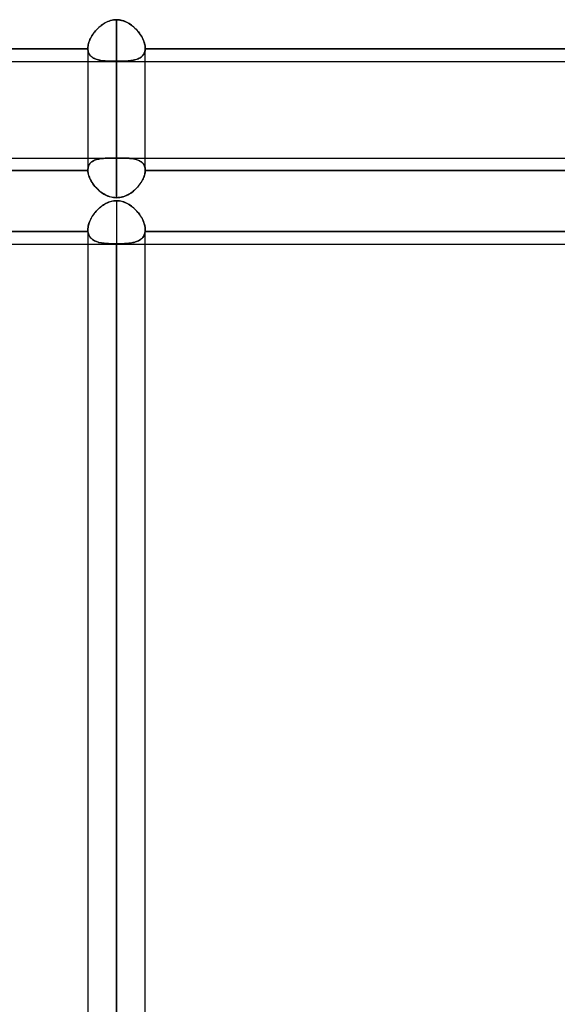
# Model space of a CAD drawing. Header units: millimetres. Extents: x -132 to 52, y -156 to 156.
# Tile 16 of 79: x -27 to -17, y -93 to -76. Entities that reach past the tile are written whole.
import ezdxf

# ---------------------------------------------------------------- set-up
doc = ezdxf.new("R2010")
doc.units = ezdxf.units.MM
doc.layers.add('MAIN-1', color=7, linetype='Continuous')

msp = doc.modelspace()

# ---------------------------------------------------------------- linework, layer by layer
at = {"layer": 'MAIN-1'}
for p, q in [((-25.073, -76.284), (-25.095, -76.299)), ((-25.075, -76.285), (-25.052, -76.272)), ((-25.05, -76.271), (-25.073, -76.284)), ((-25.052, -76.272), (-25.029, -76.259)), ((-25.027, -76.258), (-25.05, -76.271)), ((-25.029, -76.259), (-25.004, -76.248)), ((-25.003, -76.247), (-25.027, -76.258)), ((-25.004, -76.248), (-24.98, -76.238)), ((-24.979, -76.238), (-25.003, -76.247)), ((-24.98, -76.238), (-24.954, -76.23)), ((-24.954, -76.23), (-24.979, -76.238)), ((-24.928, -76.223), (-24.954, -76.23)), ((-24.954, -76.23), (-24.928, -76.223)), ((-24.902, -76.218), (-24.928, -76.223)), ((-24.928, -76.223), (-24.903, -76.218)), ((-24.903, -76.218), (-24.876, -76.216)), ((-24.876, -76.215), (-24.902, -76.218)), ((-24.85, -76.215), (-24.876, -76.215)), ((-24.876, -76.216), (-24.85, -76.215)), ((-24.85, -78.623), (-24.85, -76.215)), ((-24.85, -76.215), (-24.85, -78.623)), ((-24.85, -76.215), (-24.82, -76.216)), ((-24.825, -76.215), (-24.85, -76.215)), ((-24.8, -76.218), (-24.825, -76.215)), ((-24.82, -76.216), (-24.79, -76.22)), ((-24.775, -76.222), (-24.8, -76.218)), ((-24.79, -76.22), (-24.761, -76.226)), ((-24.75, -76.229), (-24.775, -76.222)), ((-24.761, -76.226), (-24.732, -76.234)), ((-24.725, -76.236), (-24.75, -76.229)), ((-24.732, -76.234), (-24.704, -76.244)), ((-24.701, -76.245), (-24.725, -76.236)), ((-24.704, -76.244), (-24.677, -76.256)), ((-24.678, -76.256), (-24.701, -76.245)), ((-24.655, -76.268), (-24.678, -76.256)), ((-24.677, -76.256), (-24.65, -76.27)), ((-24.633, -76.281), (-24.655, -76.268)), ((-24.65, -76.27), (-24.625, -76.286)), ((-24.612, -76.294), (-24.633, -76.281)), ((-25.249, -76.451), (-25.264, -76.473)), ((-25.264, -76.473), (-25.248, -76.451)), ((-25.232, -76.43), (-25.249, -76.451)), ((-25.248, -76.451), (-25.232, -76.429)), ((-25.215, -76.409), (-25.232, -76.43)), ((-25.232, -76.429), (-25.215, -76.409)), ((-25.197, -76.389), (-25.215, -76.409)), ((-25.215, -76.409), (-25.197, -76.389)), ((-25.178, -76.369), (-25.197, -76.389)), ((-25.197, -76.389), (-25.178, -76.369)), ((-25.158, -76.35), (-25.178, -76.369)), ((-25.178, -76.369), (-25.159, -76.351)), ((-25.159, -76.351), (-25.139, -76.333)), ((-25.138, -76.332), (-25.158, -76.35)), ((-25.139, -76.333), (-25.118, -76.316)), ((-25.117, -76.315), (-25.138, -76.332)), ((-25.118, -76.316), (-25.097, -76.3)), ((-25.095, -76.299), (-25.117, -76.315)), ((-25.097, -76.3), (-25.075, -76.285)), ((-24.625, -76.286), (-24.6, -76.303)), ((-24.591, -76.309), (-24.612, -76.294)), ((-24.6, -76.303), (-24.575, -76.321)), ((-24.57, -76.325), (-24.591, -76.309)), ((-24.575, -76.321), (-24.552, -76.34)), ((-24.551, -76.342), (-24.57, -76.325)), ((-24.552, -76.34), (-24.53, -76.361)), ((-24.532, -76.36), (-24.551, -76.342)), ((-24.513, -76.378), (-24.532, -76.36)), ((-24.53, -76.361), (-24.509, -76.382)), ((-24.495, -76.397), (-24.513, -76.378)), ((-24.509, -76.382), (-24.489, -76.404)), ((-24.478, -76.417), (-24.495, -76.397)), ((-24.489, -76.404), (-24.47, -76.427)), ((-24.462, -76.438), (-24.478, -76.417)), ((-24.47, -76.427), (-24.452, -76.45)), ((-24.446, -76.458), (-24.462, -76.438)), ((-24.452, -76.45), (-24.436, -76.474)), ((-25.331, -76.607), (-25.338, -76.629)), ((-25.338, -76.63), (-25.331, -76.607)), ((-25.323, -76.585), (-25.331, -76.607)), ((-25.331, -76.607), (-25.323, -76.585)), ((-25.323, -76.585), (-25.314, -76.562)), ((-25.314, -76.563), (-25.323, -76.585)), ((-25.303, -76.54), (-25.314, -76.563)), ((-25.314, -76.562), (-25.303, -76.54)), ((-25.291, -76.517), (-25.303, -76.54)), ((-25.303, -76.54), (-25.291, -76.517)), ((-25.278, -76.495), (-25.291, -76.517)), ((-25.291, -76.517), (-25.278, -76.495)), ((-25.264, -76.473), (-25.278, -76.495)), ((-25.278, -76.495), (-25.264, -76.473)), ((-24.432, -76.48), (-24.446, -76.458)), ((-24.436, -76.474), (-24.42, -76.498)), ((-24.418, -76.501), (-24.432, -76.48)), ((-24.42, -76.498), (-24.406, -76.522)), ((-24.406, -76.523), (-24.418, -76.501)), ((-24.406, -76.522), (-24.393, -76.547)), ((-24.395, -76.545), (-24.406, -76.523)), ((-24.384, -76.567), (-24.395, -76.545)), ((-24.393, -76.547), (-24.382, -76.572)), ((-24.375, -76.589), (-24.384, -76.567)), ((-24.382, -76.572), (-24.373, -76.596)), ((-24.368, -76.611), (-24.375, -76.589)), ((-24.373, -76.596), (-24.365, -76.621)), ((-24.361, -76.632), (-24.368, -76.611)), ((-24.365, -76.621), (-24.358, -76.645)), ((-25.35, -76.721), (-37.15, -76.721)), ((-37.15, -76.721), (-25.35, -76.721)), ((-25.349, -76.693), (-25.35, -76.714)), ((-25.35, -76.714), (-25.349, -76.693)), ((-25.35, -76.714), (-25.35, -76.715)), ((-25.35, -76.715), (-25.35, -76.714)), ((-25.35, -76.714), (-25.35, -76.941)), ((-25.35, -76.714), (-25.35, -78.835)), ((-25.35, -76.715), (-25.35, -76.716)), ((-25.35, -76.716), (-25.35, -76.715)), ((-25.35, -76.716), (-25.35, -76.717)), ((-25.35, -76.717), (-25.35, -76.716)), ((-25.35, -76.717), (-25.35, -76.719)), ((-25.35, -76.719), (-25.35, -76.717)), ((-25.35, -76.719), (-25.35, -76.72)), ((-25.35, -76.72), (-25.35, -76.719)), ((-25.35, -76.72), (-25.35, -76.721)), ((-25.35, -76.721), (-25.35, -76.72)), ((-25.35, -76.721), (-25.349, -76.739)), ((-25.348, -76.742), (-25.35, -76.721)), ((-25.347, -76.672), (-25.349, -76.693)), ((-25.349, -76.693), (-25.347, -76.673)), ((-25.349, -76.739), (-25.346, -76.756)), ((-25.345, -76.761), (-25.348, -76.742)), ((-25.343, -76.651), (-25.347, -76.672)), ((-25.347, -76.673), (-25.343, -76.651)), ((-25.346, -76.756), (-25.342, -76.772)), ((-25.34, -76.78), (-25.345, -76.761)), ((-25.338, -76.629), (-25.343, -76.651)), ((-25.343, -76.651), (-25.338, -76.63)), ((-25.342, -76.772), (-25.337, -76.788)), ((-25.334, -76.797), (-25.34, -76.78)), ((-25.337, -76.788), (-25.331, -76.803)), ((-25.325, -76.813), (-25.334, -76.797)), ((-24.375, -76.813), (-24.366, -76.797)), ((-24.363, -76.79), (-24.37, -76.805)), ((-24.366, -76.797), (-24.36, -76.78)), ((-24.358, -76.774), (-24.363, -76.79)), ((-24.356, -76.653), (-24.361, -76.632)), ((-24.36, -76.78), (-24.355, -76.761)), ((-24.358, -76.645), (-24.354, -76.669)), ((-24.354, -76.757), (-24.358, -76.774)), ((-24.353, -76.674), (-24.356, -76.653)), ((-24.355, -76.761), (-24.352, -76.742)), ((-24.354, -76.669), (-24.351, -76.692)), ((-24.351, -76.739), (-24.354, -76.757)), ((-24.351, -76.694), (-24.353, -76.674)), ((-24.352, -76.742), (-24.35, -76.721)), ((-24.351, -76.692), (-24.35, -76.714)), ((-24.35, -76.714), (-24.351, -76.694)), ((-24.35, -76.721), (-24.351, -76.739)), ((-24.35, -76.714), (-24.35, -76.715)), ((-24.35, -76.715), (-24.35, -76.714)), ((-24.35, -78.835), (-24.35, -76.714)), ((-24.35, -76.941), (-24.35, -76.714)), ((-24.35, -76.715), (-24.35, -76.716)), ((-24.35, -76.716), (-24.35, -76.715)), ((-24.35, -76.716), (-24.35, -76.717)), ((-24.35, -76.717), (-24.35, -76.716)), ((-24.35, -76.717), (-24.35, -76.718)), ((-24.35, -76.718), (-24.35, -76.717)), ((-24.35, -76.718), (-24.35, -76.719)), ((-24.35, -76.719), (-24.35, -76.718)), ((-24.35, -76.719), (-24.35, -76.72)), ((-24.35, -76.72), (-24.35, -76.719)), ((-24.35, -76.72), (-24.35, -76.721)), ((-24.35, -76.721), (-24.35, -76.72)), ((-12.55, -76.721), (-24.35, -76.721)), ((-24.35, -76.721), (-12.55, -76.721)), ((-37.65, -76.941), (-1.125, -76.941)), ((-37.65, -76.941), (-0.905, -76.941)), ((-25.35, -76.941), (-25.35, -78.835)), ((-25.331, -76.803), (-25.323, -76.817)), ((-25.315, -76.829), (-25.325, -76.813)), ((-25.323, -76.817), (-25.315, -76.83)), ((-25.304, -76.843), (-25.315, -76.829)), ((-25.315, -76.83), (-25.305, -76.842)), ((-25.305, -76.842), (-25.294, -76.853)), ((-25.291, -76.856), (-25.304, -76.843)), ((-25.294, -76.853), (-25.282, -76.863)), ((-25.277, -76.867), (-25.291, -76.856)), ((-25.282, -76.863), (-25.269, -76.873)), ((-25.262, -76.878), (-25.277, -76.867)), ((-25.269, -76.873), (-25.255, -76.882)), ((-25.245, -76.887), (-25.262, -76.878)), ((-25.255, -76.882), (-25.24, -76.89)), ((-25.227, -76.896), (-25.245, -76.887)), ((-25.24, -76.89), (-25.224, -76.897)), ((-25.208, -76.903), (-25.227, -76.896)), ((-25.224, -76.897), (-25.207, -76.903)), ((-25.188, -76.91), (-25.208, -76.903)), ((-25.207, -76.903), (-25.19, -76.909)), ((-25.19, -76.909), (-25.171, -76.914)), ((-25.167, -76.915), (-25.188, -76.91)), ((-25.171, -76.914), (-25.152, -76.919)), ((-25.144, -76.92), (-25.167, -76.915)), ((-25.152, -76.919), (-25.133, -76.922)), ((-25.121, -76.924), (-25.144, -76.92)), ((-25.133, -76.922), (-25.112, -76.926)), ((-25.097, -76.928), (-25.121, -76.924)), ((-25.112, -76.926), (-25.091, -76.928)), ((-25.072, -76.93), (-25.097, -76.928)), ((-25.091, -76.928), (-25.069, -76.931)), ((-25.047, -76.933), (-25.072, -76.93)), ((-25.069, -76.931), (-25.047, -76.933)), ((-25.047, -76.933), (-25.024, -76.934)), ((-25.02, -76.935), (-25.047, -76.933)), ((-25.024, -76.934), (-25, -76.936)), ((-24.993, -76.936), (-25.02, -76.935)), ((-25, -76.936), (-24.976, -76.937)), ((-24.965, -76.937), (-24.993, -76.936)), ((-24.976, -76.937), (-24.951, -76.937)), ((-24.937, -76.938), (-24.965, -76.937)), ((-24.951, -76.937), (-24.926, -76.938)), ((-24.908, -76.938), (-24.937, -76.938)), ((-24.926, -76.938), (-24.901, -76.938)), ((-24.879, -76.938), (-24.908, -76.938)), ((-24.901, -76.938), (-24.875, -76.938)), ((-24.85, -76.938), (-24.879, -76.938)), ((-24.875, -76.938), (-24.85, -76.938)), ((-24.85, -79.314), (-24.85, -76.938)), ((-24.85, -76.938), (-24.821, -76.938)), ((-24.824, -76.938), (-24.85, -76.938)), ((-24.85, -76.941), (-24.85, -79.314)), ((-24.797, -76.938), (-24.824, -76.938)), ((-24.821, -76.938), (-24.791, -76.938)), ((-24.771, -76.938), (-24.797, -76.938)), ((-24.791, -76.938), (-24.762, -76.938)), ((-24.745, -76.937), (-24.771, -76.938)), ((-24.762, -76.938), (-24.734, -76.937)), ((-24.72, -76.936), (-24.745, -76.937)), ((-24.734, -76.937), (-24.706, -76.936)), ((-24.695, -76.935), (-24.72, -76.936)), ((-24.706, -76.936), (-24.679, -76.934)), ((-24.67, -76.934), (-24.695, -76.935)), ((-24.679, -76.934), (-24.653, -76.933)), ((-24.646, -76.932), (-24.67, -76.934)), ((-24.653, -76.933), (-24.627, -76.93)), ((-24.623, -76.93), (-24.646, -76.932)), ((-24.627, -76.93), (-24.602, -76.928)), ((-24.601, -76.927), (-24.623, -76.93)), ((-24.602, -76.928), (-24.578, -76.924)), ((-24.579, -76.924), (-24.601, -76.927)), ((-24.559, -76.921), (-24.579, -76.924)), ((-24.578, -76.924), (-24.555, -76.92)), ((-24.538, -76.916), (-24.559, -76.921)), ((-24.555, -76.92), (-24.533, -76.915)), ((-24.519, -76.912), (-24.538, -76.916)), ((-24.533, -76.915), (-24.512, -76.91)), ((-24.501, -76.906), (-24.519, -76.912)), ((-24.512, -76.91), (-24.492, -76.903)), ((-24.483, -76.9), (-24.501, -76.906)), ((-24.492, -76.903), (-24.473, -76.895)), ((-24.466, -76.893), (-24.483, -76.9)), ((-24.473, -76.895), (-24.455, -76.887)), ((-24.451, -76.885), (-24.466, -76.893)), ((-24.455, -76.887), (-24.438, -76.878)), ((-24.436, -76.876), (-24.451, -76.885)), ((-24.438, -76.878), (-24.423, -76.867)), ((-24.422, -76.866), (-24.436, -76.876)), ((-24.423, -76.867), (-24.409, -76.855)), ((-24.409, -76.856), (-24.422, -76.866)), ((-24.409, -76.855), (-24.396, -76.842)), ((-24.398, -76.845), (-24.409, -76.856)), ((-24.387, -76.832), (-24.398, -76.845)), ((-24.396, -76.842), (-24.384, -76.828)), ((-24.378, -76.819), (-24.387, -76.832)), ((-24.384, -76.828), (-24.375, -76.813)), ((-24.37, -76.805), (-24.378, -76.819)), ((-24.35, -78.835), (-24.35, -76.941)), ((-37.55, -78.623), (0, -78.623)), ((-37.15, -78.623), (-25.35, -78.623)), ((-25.35, -78.623), (-24.35, -78.623)), ((-25.278, -78.687), (-25.264, -78.678)), ((-25.264, -78.678), (-25.278, -78.687)), ((-25.264, -78.678), (-25.248, -78.669)), ((-25.249, -78.669), (-25.264, -78.678)), ((-25.232, -78.662), (-25.249, -78.669)), ((-25.248, -78.669), (-25.232, -78.662)), ((-25.232, -78.662), (-25.215, -78.655)), ((-25.215, -78.655), (-25.232, -78.662)), ((-25.215, -78.655), (-25.197, -78.649)), ((-25.197, -78.649), (-25.215, -78.655)), ((-25.197, -78.649), (-25.178, -78.644)), ((-25.178, -78.644), (-25.197, -78.649)), ((-25.178, -78.644), (-25.159, -78.64)), ((-25.158, -78.64), (-25.178, -78.644)), ((-25.159, -78.64), (-25.139, -78.636)), ((-25.138, -78.636), (-25.158, -78.64)), ((-25.139, -78.636), (-25.118, -78.633)), ((-25.117, -78.633), (-25.138, -78.636)), ((-25.118, -78.633), (-25.097, -78.631)), ((-25.095, -78.631), (-25.117, -78.633)), ((-25.097, -78.631), (-25.075, -78.629)), ((-25.073, -78.629), (-25.095, -78.631)), ((-25.075, -78.629), (-25.052, -78.627)), ((-25.05, -78.627), (-25.073, -78.629)), ((-25.052, -78.627), (-25.029, -78.626)), ((-25.027, -78.626), (-25.05, -78.627)), ((-25.029, -78.626), (-25.004, -78.625)), ((-25.003, -78.625), (-25.027, -78.626)), ((-25.004, -78.625), (-24.98, -78.624)), ((-24.979, -78.624), (-25.003, -78.625)), ((-24.98, -78.624), (-24.954, -78.624)), ((-24.954, -78.624), (-24.979, -78.624)), ((-24.954, -78.624), (-24.928, -78.623)), ((-24.928, -78.623), (-24.954, -78.624)), ((-24.928, -78.623), (-24.903, -78.623)), ((-24.902, -78.623), (-24.928, -78.623)), ((-24.903, -78.623), (-24.876, -78.623)), ((-24.876, -78.623), (-24.902, -78.623)), ((-24.876, -78.623), (-24.85, -78.623)), ((-24.85, -78.623), (-24.876, -78.623)), ((-24.85, -78.623), (-24.82, -78.623)), ((-24.825, -78.623), (-24.85, -78.623)), ((-24.8, -78.623), (-24.825, -78.623)), ((-24.82, -78.623), (-24.79, -78.623)), ((-24.775, -78.623), (-24.8, -78.623)), ((-24.79, -78.623), (-24.761, -78.624)), ((-24.75, -78.624), (-24.775, -78.623)), ((-24.761, -78.624), (-24.732, -78.624)), ((-24.725, -78.624), (-24.75, -78.624)), ((-24.732, -78.624), (-24.704, -78.625)), ((-24.701, -78.625), (-24.725, -78.624)), ((-24.704, -78.625), (-24.677, -78.626)), ((-24.678, -78.626), (-24.701, -78.625)), ((-24.655, -78.627), (-24.678, -78.626)), ((-24.677, -78.626), (-24.65, -78.627)), ((-24.633, -78.628), (-24.655, -78.627)), ((-24.65, -78.627), (-24.625, -78.629)), ((-24.612, -78.63), (-24.633, -78.628)), ((-24.625, -78.629), (-24.6, -78.631)), ((-24.591, -78.632), (-24.612, -78.63)), ((-24.6, -78.631), (-24.575, -78.634)), ((-24.57, -78.635), (-24.591, -78.632)), ((-24.575, -78.634), (-24.552, -78.638)), ((-24.551, -78.638), (-24.57, -78.635)), ((-24.552, -78.638), (-24.53, -78.642)), ((-24.532, -78.642), (-24.551, -78.638)), ((-24.513, -78.647), (-24.532, -78.642)), ((-24.53, -78.642), (-24.509, -78.648)), ((-24.495, -78.652), (-24.513, -78.647)), ((-24.509, -78.648), (-24.489, -78.654)), ((-24.478, -78.658), (-24.495, -78.652)), ((-24.489, -78.654), (-24.47, -78.661)), ((-24.462, -78.664), (-24.478, -78.658)), ((-24.47, -78.661), (-24.452, -78.669)), ((-24.446, -78.672), (-24.462, -78.664)), ((-24.452, -78.669), (-24.436, -78.678)), ((-24.432, -78.681), (-24.446, -78.672)), ((-24.436, -78.678), (-24.42, -78.689)), ((-24.418, -78.69), (-24.432, -78.681)), ((-24.35, -78.623), (-12.55, -78.623)), ((-25.35, -78.842), (-37.15, -78.842)), ((-37.15, -78.842), (-25.35, -78.842)), ((-25.35, -78.835), (-25.349, -78.816)), ((-25.349, -78.816), (-25.35, -78.835)), ((-25.35, -78.836), (-25.35, -78.835)), ((-25.35, -78.835), (-25.35, -78.836)), ((-25.35, -78.838), (-25.35, -78.836)), ((-25.35, -78.836), (-25.35, -78.838)), ((-25.35, -78.839), (-25.35, -78.838)), ((-25.35, -78.838), (-25.35, -78.839)), ((-25.35, -78.84), (-25.35, -78.839)), ((-25.35, -78.839), (-25.35, -78.84)), ((-25.35, -78.841), (-25.35, -78.84)), ((-25.35, -78.84), (-25.35, -78.841)), ((-25.35, -78.842), (-25.35, -78.841)), ((-25.35, -78.841), (-25.35, -78.842)), ((-25.348, -78.864), (-25.35, -78.842)), ((-25.35, -78.842), (-25.349, -78.861)), ((-25.349, -78.816), (-25.347, -78.798)), ((-25.347, -78.798), (-25.349, -78.816)), ((-25.347, -78.798), (-25.343, -78.781)), ((-25.343, -78.781), (-25.347, -78.798)), ((-25.338, -78.764), (-25.343, -78.781)), ((-25.343, -78.781), (-25.338, -78.765)), ((-25.338, -78.765), (-25.331, -78.749)), ((-25.331, -78.749), (-25.338, -78.764)), ((-25.331, -78.749), (-25.323, -78.735)), ((-25.323, -78.735), (-25.331, -78.749)), ((-25.323, -78.735), (-25.314, -78.721)), ((-25.314, -78.721), (-25.323, -78.735)), ((-25.314, -78.721), (-25.303, -78.709)), ((-25.303, -78.709), (-25.314, -78.721)), ((-25.303, -78.709), (-25.291, -78.698)), ((-25.291, -78.698), (-25.303, -78.709)), ((-25.291, -78.698), (-25.278, -78.687)), ((-25.278, -78.687), (-25.291, -78.698)), ((-24.42, -78.689), (-24.406, -78.7)), ((-24.406, -78.7), (-24.418, -78.69)), ((-24.406, -78.7), (-24.393, -78.713)), ((-24.395, -78.712), (-24.406, -78.7)), ((-24.384, -78.724), (-24.395, -78.712)), ((-24.393, -78.713), (-24.382, -78.727)), ((-24.375, -78.737), (-24.384, -78.724)), ((-24.382, -78.727), (-24.373, -78.742)), ((-24.368, -78.751), (-24.375, -78.737)), ((-24.373, -78.742), (-24.365, -78.758)), ((-24.361, -78.766), (-24.368, -78.751)), ((-24.365, -78.758), (-24.358, -78.776)), ((-24.356, -78.782), (-24.361, -78.766)), ((-24.358, -78.776), (-24.354, -78.795)), ((-24.353, -78.799), (-24.356, -78.782)), ((-24.354, -78.795), (-24.351, -78.814)), ((-24.351, -78.817), (-24.353, -78.799)), ((-24.352, -78.864), (-24.35, -78.842)), ((-24.351, -78.814), (-24.35, -78.835)), ((-24.35, -78.835), (-24.351, -78.817)), ((-24.35, -78.842), (-24.351, -78.861)), ((-24.35, -78.835), (-24.35, -78.836)), ((-24.35, -78.836), (-24.35, -78.835)), ((-24.35, -78.836), (-24.35, -78.837)), ((-24.35, -78.837), (-24.35, -78.836)), ((-24.35, -78.837), (-24.35, -78.838)), ((-24.35, -78.838), (-24.35, -78.837)), ((-24.35, -78.838), (-24.35, -78.839)), ((-24.35, -78.839), (-24.35, -78.838)), ((-24.35, -78.839), (-24.35, -78.84)), ((-24.35, -78.84), (-24.35, -78.839)), ((-24.35, -78.84), (-24.35, -78.841)), ((-24.35, -78.841), (-24.35, -78.84)), ((-24.35, -78.841), (-24.35, -78.842)), ((-24.35, -78.842), (-24.35, -78.841)), ((-12.55, -78.842), (-24.35, -78.842)), ((-24.35, -78.842), (-12.55, -78.842)), ((-25.349, -78.861), (-25.346, -78.88)), ((-25.345, -78.886), (-25.348, -78.864)), ((-25.346, -78.88), (-25.342, -78.899)), ((-25.34, -78.908), (-25.345, -78.886)), ((-25.342, -78.899), (-25.337, -78.919)), ((-25.334, -78.931), (-25.34, -78.908)), ((-25.337, -78.919), (-25.331, -78.939)), ((-25.325, -78.955), (-25.334, -78.931)), ((-25.331, -78.939), (-25.323, -78.959)), ((-25.315, -78.978), (-25.325, -78.955)), ((-25.323, -78.959), (-25.315, -78.98)), ((-25.304, -79.002), (-25.315, -78.978)), ((-25.315, -78.98), (-25.305, -79)), ((-25.305, -79), (-25.294, -79.021)), ((-25.291, -79.025), (-25.304, -79.002)), ((-25.294, -79.021), (-25.282, -79.041)), ((-25.277, -79.049), (-25.291, -79.025)), ((-24.423, -79.048), (-24.409, -79.025)), ((-24.409, -79.026), (-24.422, -79.047)), ((-24.409, -79.025), (-24.396, -79.002)), ((-24.398, -79.005), (-24.409, -79.026)), ((-24.387, -78.984), (-24.398, -79.005)), ((-24.396, -79.002), (-24.384, -78.978)), ((-24.378, -78.963), (-24.387, -78.984)), ((-24.384, -78.978), (-24.375, -78.955)), ((-24.37, -78.942), (-24.378, -78.963)), ((-24.375, -78.955), (-24.366, -78.931)), ((-24.363, -78.921), (-24.37, -78.942)), ((-24.366, -78.931), (-24.36, -78.908)), ((-24.358, -78.901), (-24.363, -78.921)), ((-24.36, -78.908), (-24.355, -78.886)), ((-24.354, -78.881), (-24.358, -78.901)), ((-24.355, -78.886), (-24.352, -78.864)), ((-24.351, -78.861), (-24.354, -78.881)), ((-25.282, -79.041), (-25.269, -79.061)), ((-25.262, -79.072), (-25.277, -79.049)), ((-25.269, -79.061), (-25.255, -79.081)), ((-25.245, -79.095), (-25.262, -79.072)), ((-25.255, -79.081), (-25.24, -79.101)), ((-25.227, -79.117), (-25.245, -79.095)), ((-25.24, -79.101), (-25.224, -79.12)), ((-25.208, -79.138), (-25.227, -79.117)), ((-25.224, -79.12), (-25.207, -79.139)), ((-25.188, -79.159), (-25.208, -79.138)), ((-25.207, -79.139), (-25.19, -79.157)), ((-25.19, -79.157), (-25.171, -79.175)), ((-25.167, -79.179), (-25.188, -79.159)), ((-25.171, -79.175), (-25.152, -79.192)), ((-25.144, -79.198), (-25.167, -79.179)), ((-25.152, -79.192), (-25.133, -79.208)), ((-25.121, -79.216), (-25.144, -79.198)), ((-24.578, -79.216), (-24.555, -79.198)), ((-24.538, -79.184), (-24.559, -79.201)), ((-24.555, -79.198), (-24.533, -79.179)), ((-24.519, -79.166), (-24.538, -79.184)), ((-24.533, -79.179), (-24.512, -79.158)), ((-24.501, -79.147), (-24.519, -79.166)), ((-24.512, -79.158), (-24.492, -79.138)), ((-24.483, -79.128), (-24.501, -79.147)), ((-24.492, -79.138), (-24.473, -79.116)), ((-24.466, -79.108), (-24.483, -79.128)), ((-24.473, -79.116), (-24.455, -79.094)), ((-24.451, -79.088), (-24.466, -79.108)), ((-24.455, -79.094), (-24.438, -79.071)), ((-24.436, -79.068), (-24.451, -79.088)), ((-24.438, -79.071), (-24.423, -79.048)), ((-24.422, -79.047), (-24.436, -79.068)), ((-25.133, -79.208), (-25.112, -79.223)), ((-25.097, -79.233), (-25.121, -79.216)), ((-25.112, -79.223), (-25.091, -79.238)), ((-25.072, -79.249), (-25.097, -79.233)), ((-25.091, -79.238), (-25.069, -79.251)), ((-25.047, -79.263), (-25.072, -79.249)), ((-25.069, -79.251), (-25.047, -79.263)), ((-25.02, -79.276), (-25.047, -79.263)), ((-25.047, -79.263), (-25.024, -79.275)), ((-25.024, -79.275), (-25, -79.285)), ((-24.993, -79.287), (-25.02, -79.276)), ((-25, -79.285), (-24.976, -79.294)), ((-24.965, -79.297), (-24.993, -79.287)), ((-24.976, -79.294), (-24.951, -79.301)), ((-24.937, -79.304), (-24.965, -79.297)), ((-24.951, -79.301), (-24.926, -79.307)), ((-24.908, -79.31), (-24.937, -79.304)), ((-24.931, -79.375), (-24.904, -79.37)), ((-24.926, -79.307), (-24.901, -79.311)), ((-24.898, -79.369), (-24.921, -79.373)), ((-24.879, -79.313), (-24.908, -79.31)), ((-24.904, -79.37), (-24.877, -79.367)), ((-24.901, -79.311), (-24.875, -79.313)), ((-24.874, -79.367), (-24.898, -79.369)), ((-24.85, -79.314), (-24.879, -79.313)), ((-24.877, -79.367), (-24.85, -79.366)), ((-24.875, -79.313), (-24.85, -79.314)), ((-24.85, -79.366), (-24.874, -79.367)), ((-24.85, -79.314), (-24.821, -79.313)), ((-24.824, -79.313), (-24.85, -79.314)), ((-24.85, -79.366), (-24.85, -109.5)), ((-24.825, -79.367), (-24.85, -79.366)), ((-24.85, -79.366), (-24.82, -79.367)), ((-24.8, -79.369), (-24.825, -79.367)), ((-24.797, -79.31), (-24.824, -79.313)), ((-24.821, -79.313), (-24.791, -79.31)), ((-24.82, -79.367), (-24.79, -79.371)), ((-24.775, -79.374), (-24.8, -79.369)), ((-24.771, -79.306), (-24.797, -79.31)), ((-24.791, -79.31), (-24.762, -79.304)), ((-24.79, -79.371), (-24.761, -79.377)), ((-24.745, -79.3), (-24.771, -79.306)), ((-24.762, -79.304), (-24.734, -79.297)), ((-24.72, -79.292), (-24.745, -79.3)), ((-24.734, -79.297), (-24.706, -79.287)), ((-24.695, -79.283), (-24.72, -79.292)), ((-24.706, -79.287), (-24.679, -79.276)), ((-24.67, -79.272), (-24.695, -79.283)), ((-24.679, -79.276), (-24.653, -79.263)), ((-24.646, -79.26), (-24.67, -79.272)), ((-24.653, -79.263), (-24.627, -79.249)), ((-24.623, -79.247), (-24.646, -79.26)), ((-24.627, -79.249), (-24.602, -79.233)), ((-24.601, -79.232), (-24.623, -79.247)), ((-24.602, -79.233), (-24.578, -79.216)), ((-24.579, -79.217), (-24.601, -79.232)), ((-24.559, -79.201), (-24.579, -79.217)), ((-25.206, -79.551), (-25.187, -79.53)), ((-25.188, -79.532), (-25.205, -79.55)), ((-25.171, -79.514), (-25.188, -79.532)), ((-25.187, -79.53), (-25.168, -79.511)), ((-25.153, -79.497), (-25.171, -79.514)), ((-25.168, -79.511), (-25.147, -79.492)), ((-25.134, -79.481), (-25.153, -79.497)), ((-25.147, -79.492), (-25.126, -79.474)), ((-25.115, -79.465), (-25.134, -79.481)), ((-25.126, -79.474), (-25.104, -79.457)), ((-25.095, -79.451), (-25.115, -79.465)), ((-25.104, -79.457), (-25.082, -79.441)), ((-25.075, -79.437), (-25.095, -79.451)), ((-25.082, -79.441), (-25.058, -79.427)), ((-25.055, -79.425), (-25.075, -79.437)), ((-25.058, -79.427), (-25.034, -79.413)), ((-25.034, -79.413), (-25.055, -79.425)), ((-25.034, -79.413), (-25.009, -79.401)), ((-25.012, -79.403), (-25.034, -79.413)), ((-24.99, -79.393), (-25.012, -79.403)), ((-25.009, -79.401), (-24.984, -79.391)), ((-24.968, -79.385), (-24.99, -79.393)), ((-24.984, -79.391), (-24.958, -79.382)), ((-24.945, -79.378), (-24.968, -79.385)), ((-24.958, -79.382), (-24.931, -79.375)), ((-24.921, -79.373), (-24.945, -79.378)), ((-24.75, -79.38), (-24.775, -79.374)), ((-24.761, -79.377), (-24.732, -79.385)), ((-24.725, -79.388), (-24.75, -79.38)), ((-24.732, -79.385), (-24.704, -79.395)), ((-24.701, -79.397), (-24.725, -79.388)), ((-24.704, -79.395), (-24.677, -79.408)), ((-24.678, -79.407), (-24.701, -79.397)), ((-24.655, -79.419), (-24.678, -79.407)), ((-24.677, -79.408), (-24.65, -79.422)), ((-24.633, -79.432), (-24.655, -79.419)), ((-24.65, -79.422), (-24.625, -79.437)), ((-24.612, -79.446), (-24.633, -79.432)), ((-24.625, -79.437), (-24.6, -79.454)), ((-24.591, -79.461), (-24.612, -79.446)), ((-24.6, -79.454), (-24.575, -79.473)), ((-24.57, -79.477), (-24.591, -79.461)), ((-24.575, -79.473), (-24.552, -79.492)), ((-24.551, -79.494), (-24.57, -79.477)), ((-24.552, -79.492), (-24.53, -79.513)), ((-24.532, -79.512), (-24.551, -79.494)), ((-24.513, -79.53), (-24.532, -79.512)), ((-24.53, -79.513), (-24.509, -79.534)), ((-24.495, -79.55), (-24.513, -79.53)), ((-24.509, -79.534), (-24.489, -79.556)), ((-25.321, -79.735), (-25.311, -79.712)), ((-25.311, -79.711), (-25.32, -79.732)), ((-25.311, -79.712), (-25.3, -79.688)), ((-25.301, -79.69), (-25.311, -79.711)), ((-25.29, -79.669), (-25.301, -79.69)), ((-25.3, -79.688), (-25.287, -79.664)), ((-25.278, -79.649), (-25.29, -79.669)), ((-25.287, -79.664), (-25.273, -79.641)), ((-25.265, -79.628), (-25.278, -79.649)), ((-25.273, -79.641), (-25.258, -79.617)), ((-25.251, -79.608), (-25.265, -79.628)), ((-25.258, -79.617), (-25.242, -79.595)), ((-25.237, -79.588), (-25.251, -79.608)), ((-25.242, -79.595), (-25.224, -79.573)), ((-25.221, -79.569), (-25.237, -79.588)), ((-25.224, -79.573), (-25.206, -79.551)), ((-25.205, -79.55), (-25.221, -79.569)), ((-24.478, -79.57), (-24.495, -79.55)), ((-24.489, -79.556), (-24.47, -79.579)), ((-24.462, -79.59), (-24.478, -79.57)), ((-24.47, -79.579), (-24.452, -79.603)), ((-24.446, -79.612), (-24.462, -79.59)), ((-24.452, -79.603), (-24.436, -79.627)), ((-24.432, -79.633), (-24.446, -79.612)), ((-24.436, -79.627), (-24.42, -79.652)), ((-24.418, -79.655), (-24.432, -79.633)), ((-24.42, -79.652), (-24.406, -79.677)), ((-24.406, -79.677), (-24.418, -79.655)), ((-24.395, -79.7), (-24.406, -79.677)), ((-24.406, -79.677), (-24.393, -79.702)), ((-24.384, -79.722), (-24.395, -79.7)), ((-24.393, -79.702), (-24.382, -79.727)), ((-25.35, -79.873), (-25.349, -79.851)), ((-25.349, -79.854), (-25.35, -79.873)), ((-25.35, -79.873), (-25.35, -79.878)), ((-25.35, -79.878), (-25.35, -79.873)), ((-25.35, -79.873), (-25.35, -109.876)), ((-25.35, -79.873), (-25.35, -80.123)), ((-25.35, -79.878), (-25.35, -79.883)), ((-25.35, -79.883), (-25.35, -79.878)), ((-25.35, -79.883), (-25.35, -79.888)), ((-25.35, -79.888), (-25.35, -79.883)), ((-25.349, -79.851), (-25.347, -79.829)), ((-25.347, -79.834), (-25.349, -79.854)), ((-25.347, -79.829), (-25.343, -79.806)), ((-25.344, -79.814), (-25.347, -79.834)), ((-25.34, -79.794), (-25.344, -79.814)), ((-25.343, -79.806), (-25.337, -79.783)), ((-25.334, -79.774), (-25.34, -79.794)), ((-25.337, -79.783), (-25.33, -79.759)), ((-25.328, -79.753), (-25.334, -79.774)), ((-25.33, -79.759), (-25.321, -79.735)), ((-25.32, -79.732), (-25.328, -79.753)), ((-24.375, -79.744), (-24.384, -79.722)), ((-24.382, -79.727), (-24.373, -79.752)), ((-24.368, -79.767), (-24.375, -79.744)), ((-24.373, -79.752), (-24.365, -79.777)), ((-24.361, -79.789), (-24.368, -79.767)), ((-24.365, -79.777), (-24.358, -79.802)), ((-24.356, -79.811), (-24.361, -79.789)), ((-24.358, -79.802), (-24.354, -79.826)), ((-24.353, -79.832), (-24.356, -79.811)), ((-24.354, -79.826), (-24.351, -79.85)), ((-24.351, -79.853), (-24.353, -79.832)), ((-24.351, -79.85), (-24.35, -79.873)), ((-24.35, -79.873), (-24.351, -79.853)), ((-24.35, -79.878), (-24.35, -79.873)), ((-24.35, -79.873), (-24.35, -79.878)), ((-24.35, -109.876), (-24.35, -79.873)), ((-24.35, -80.123), (-24.35, -79.873)), ((-24.35, -79.882), (-24.35, -79.878)), ((-24.35, -79.878), (-24.35, -79.882)), ((-24.35, -79.886), (-24.35, -79.882)), ((-24.35, -79.882), (-24.35, -79.886)), ((-37.152, -79.903), (-25.348, -79.903)), ((-25.348, -79.903), (-37.152, -79.903)), ((-25.35, -79.888), (-25.349, -79.893)), ((-25.349, -79.893), (-25.35, -79.888)), ((-25.349, -79.893), (-25.349, -79.898)), ((-25.349, -79.898), (-25.349, -79.893)), ((-25.349, -79.898), (-25.348, -79.903)), ((-25.348, -79.903), (-25.349, -79.898)), ((-25.345, -79.923), (-25.348, -79.903)), ((-25.348, -79.903), (-25.345, -79.923)), ((-25.34, -79.941), (-25.345, -79.923)), ((-25.345, -79.923), (-25.341, -79.941)), ((-25.341, -79.941), (-25.334, -79.959)), ((-25.334, -79.959), (-25.34, -79.941)), ((-25.326, -79.976), (-25.334, -79.959)), ((-25.334, -79.959), (-25.327, -79.976)), ((-25.327, -79.976), (-25.317, -79.991)), ((-25.317, -79.991), (-25.326, -79.976)), ((-25.306, -80.006), (-25.317, -79.991)), ((-25.317, -79.991), (-25.307, -80.006)), ((-25.307, -80.006), (-25.295, -80.019)), ((-25.294, -80.02), (-25.306, -80.006)), ((-25.295, -80.019), (-25.282, -80.032)), ((-25.281, -80.032), (-25.294, -80.02)), ((-25.282, -80.032), (-25.267, -80.043)), ((-25.267, -80.043), (-25.281, -80.032)), ((-25.251, -80.054), (-25.267, -80.043)), ((-25.267, -80.043), (-25.251, -80.053)), ((-25.251, -80.053), (-25.235, -80.063)), ((-25.234, -80.063), (-25.251, -80.054)), ((-24.466, -80.063), (-24.449, -80.054)), ((-24.448, -80.053), (-24.465, -80.062)), ((-24.449, -80.054), (-24.433, -80.043)), ((-24.433, -80.043), (-24.448, -80.053)), ((-24.418, -80.031), (-24.433, -80.043)), ((-24.433, -80.043), (-24.419, -80.032)), ((-24.419, -80.032), (-24.405, -80.019)), ((-24.405, -80.019), (-24.418, -80.031)), ((-24.393, -80.005), (-24.405, -80.019)), ((-24.405, -80.019), (-24.393, -80.006)), ((-24.382, -79.991), (-24.393, -80.005)), ((-24.393, -80.006), (-24.383, -79.991)), ((-24.383, -79.991), (-24.374, -79.976)), ((-24.373, -79.975), (-24.382, -79.991)), ((-24.374, -79.976), (-24.366, -79.959)), ((-24.366, -79.959), (-24.373, -79.975)), ((-24.359, -79.941), (-24.366, -79.959)), ((-24.366, -79.959), (-24.36, -79.941)), ((-24.36, -79.941), (-24.355, -79.923)), ((-24.355, -79.922), (-24.359, -79.941)), ((-24.352, -79.903), (-24.355, -79.922)), ((-24.355, -79.923), (-24.352, -79.903)), ((-24.352, -79.903), (-24.351, -79.899)), ((-24.351, -79.899), (-24.352, -79.903)), ((-24.352, -79.903), (-12.548, -79.903)), ((-12.548, -79.903), (-24.352, -79.903)), ((-24.351, -79.891), (-24.35, -79.886)), ((-24.35, -79.886), (-24.351, -79.891)), ((-24.351, -79.895), (-24.351, -79.891)), ((-24.351, -79.891), (-24.351, -79.895)), ((-24.351, -79.899), (-24.351, -79.895)), ((-24.351, -79.895), (-24.351, -79.899)), ((-37.65, -80.123), (-0.905, -80.123)), ((-37.65, -80.123), (-1.375, -80.123)), ((-25.35, -80.123), (-25.35, -110)), ((-25.235, -80.063), (-25.217, -80.071)), ((-25.216, -80.071), (-25.234, -80.063)), ((-25.217, -80.071), (-25.198, -80.079)), ((-25.197, -80.079), (-25.216, -80.071)), ((-25.198, -80.079), (-25.178, -80.085)), ((-25.177, -80.086), (-25.197, -80.079)), ((-25.178, -80.085), (-25.157, -80.091)), ((-25.157, -80.091), (-25.177, -80.086)), ((-25.135, -80.097), (-25.157, -80.091)), ((-25.157, -80.091), (-25.135, -80.096)), ((-25.135, -80.096), (-25.113, -80.101)), ((-25.112, -80.101), (-25.135, -80.097)), ((-25.113, -80.101), (-25.09, -80.105)), ((-25.089, -80.105), (-25.112, -80.101)), ((-25.09, -80.105), (-25.065, -80.108)), ((-25.065, -80.108), (-25.089, -80.105)), ((-25.04, -80.11), (-25.065, -80.108)), ((-25.065, -80.108), (-25.04, -80.11)), ((-25.014, -80.112), (-25.04, -80.11)), ((-25.04, -80.11), (-25.015, -80.112)), ((-25.015, -80.112), (-24.988, -80.114)), ((-24.988, -80.114), (-25.014, -80.112)), ((-24.961, -80.115), (-24.988, -80.114)), ((-24.988, -80.114), (-24.961, -80.115)), ((-24.934, -80.116), (-24.961, -80.115)), ((-24.961, -80.115), (-24.934, -80.116)), ((-24.906, -80.117), (-24.934, -80.116)), ((-24.934, -80.116), (-24.906, -80.117)), ((-24.878, -80.117), (-24.906, -80.117)), ((-24.906, -80.117), (-24.878, -80.117)), ((-24.85, -80.117), (-24.878, -80.117)), ((-24.878, -80.117), (-24.85, -80.117)), ((-24.85, -110.5), (-24.85, -80.117)), ((-24.822, -80.117), (-24.85, -80.117)), ((-24.85, -80.117), (-24.822, -80.117)), ((-24.85, -80.123), (-24.85, -110.5)), ((-24.794, -80.117), (-24.822, -80.117)), ((-24.822, -80.117), (-24.794, -80.117)), ((-24.766, -80.116), (-24.794, -80.117)), ((-24.794, -80.117), (-24.766, -80.116)), ((-24.738, -80.115), (-24.766, -80.116)), ((-24.766, -80.116), (-24.738, -80.115)), ((-24.711, -80.114), (-24.738, -80.115)), ((-24.738, -80.115), (-24.712, -80.114)), ((-24.712, -80.114), (-24.685, -80.112)), ((-24.685, -80.112), (-24.711, -80.114)), ((-24.659, -80.11), (-24.685, -80.112)), ((-24.685, -80.112), (-24.66, -80.11)), ((-24.66, -80.11), (-24.635, -80.108)), ((-24.634, -80.108), (-24.659, -80.11)), ((-24.635, -80.108), (-24.611, -80.105)), ((-24.61, -80.104), (-24.634, -80.108)), ((-24.611, -80.105), (-24.587, -80.101)), ((-24.586, -80.101), (-24.61, -80.104)), ((-24.587, -80.101), (-24.565, -80.096)), ((-24.564, -80.096), (-24.586, -80.101)), ((-24.565, -80.096), (-24.543, -80.091)), ((-24.542, -80.091), (-24.564, -80.096)), ((-24.543, -80.091), (-24.522, -80.085)), ((-24.521, -80.085), (-24.542, -80.091)), ((-24.522, -80.085), (-24.502, -80.079)), ((-24.501, -80.078), (-24.521, -80.085)), ((-24.502, -80.079), (-24.483, -80.071)), ((-24.483, -80.071), (-24.501, -80.078)), ((-24.465, -80.062), (-24.483, -80.071)), ((-24.483, -80.071), (-24.466, -80.063)), ((-24.35, -110), (-24.35, -80.123))]:
    msp.add_line(p, q, dxfattribs=at)

doc.saveas('drawing.dxf')
